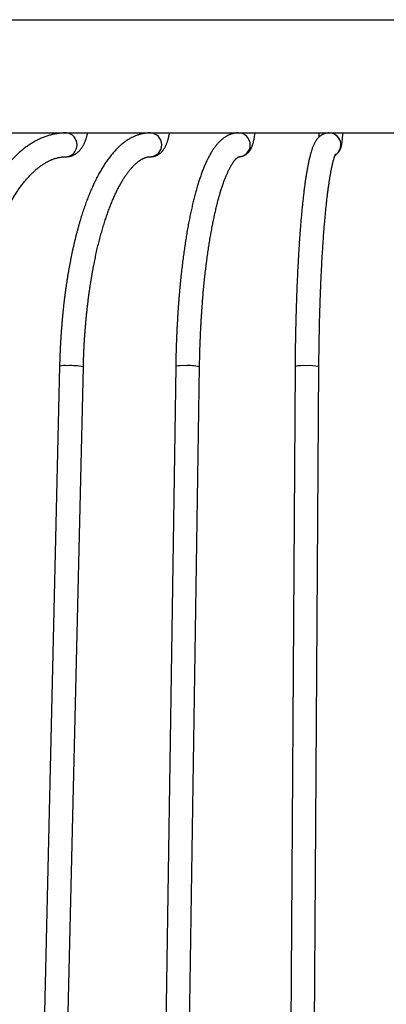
# Model space of a CAD drawing. Header units: millimetres. Extents: x 36 to 197, y 94 to 276.
# Tile 55 of 70: x 138.61 to 144.77, y 158.09 to 174.62. Entities that reach past the tile are written whole.
import ezdxf

# ---------------------------------------------------------------- set-up
doc = ezdxf.new("R2010")
doc.units = ezdxf.units.MM

msp = doc.modelspace()

# ---------------------------------------------------------------- linework, layer by layer
at = {"color": 7, "linetype": 'Continuous', "lineweight": 25}
for p, q in [((138.398, 174.619), (157.661, 174.619)), ((138.398, 172.719), (157.661, 172.719)), ((139.335, 172.719), (139.334, 172.718)), ((139.279, 168.803), (138.766, 146.803)), ((139.166, 146.794), (139.678, 168.794)), ((141.23, 168.801), (140.9, 146.801)), ((141.3, 146.795), (141.63, 168.795)), ((143.235, 168.8), (143.092, 146.8)), ((143.492, 146.797), (143.635, 168.797))]:
    msp.add_line(p, q, dxfattribs=at)
for centre, radius, start, end in [((139.373, 172.519), 0.201, 275.0377, 84.975), ((140.797, 172.519), 0.2, 272.6776, 87.3412), ((142.282, 172.519), 0.2, 271.7639, 88.9256), ((143.804, 172.519), 0.2, 302.1596, 89.7571), ((139.376, 168.368), 0.446, 85.3464, 102.6191), ((139.469, 167.714), 1.099, 79.03, 92.9786), ((141.346, 168.264), 0.55, 85.7475, 102.2239), ((141.446, 167.903), 0.911, 78.3284, 93.6836), ((143.37, 168.172), 0.642, 85.8491, 102.1277), ((143.473, 168.047), 0.767, 77.8023, 94.2137)]:
    msp.add_arc(centre, radius, start, end, dxfattribs=at)
for points, knots in [([(139.391, 172.719), (139.384, 172.719), (139.368, 172.719), (139.341, 172.718), (139.31, 172.716), (139.279, 172.713), (139.248, 172.709), (139.218, 172.704), (139.187, 172.699), (139.156, 172.692), (139.125, 172.684), (139.094, 172.675), (139.064, 172.665), (139.033, 172.655), (139.003, 172.643), (138.972, 172.63), (138.942, 172.617), (138.912, 172.602), (138.882, 172.586), (138.852, 172.57), (138.822, 172.552), (138.792, 172.534), (138.762, 172.514), (138.733, 172.494), (138.703, 172.472), (138.674, 172.45), (138.645, 172.426), (138.616, 172.402), (138.588, 172.377), (138.559, 172.35), (138.531, 172.323), (138.503, 172.295), (138.476, 172.266), (138.448, 172.236), (138.421, 172.206), (138.394, 172.174), (138.368, 172.141), (138.341, 172.108), (138.315, 172.074), (138.29, 172.039), (138.264, 172.003), (138.239, 171.966), (138.214, 171.929), (138.19, 171.891), (138.166, 171.852), (138.142, 171.812), (138.118, 171.771), (138.095, 171.73), (138.072, 171.688), (138.05, 171.646), (138.028, 171.602), (138.006, 171.558), (137.984, 171.514), (137.963, 171.468), (137.943, 171.422), (137.922, 171.376), (137.902, 171.328), (137.882, 171.28), (137.863, 171.232), (137.844, 171.183), (137.826, 171.133), (137.807, 171.083), (137.79, 171.032), (137.772, 170.98), (137.755, 170.928), (137.738, 170.876), (137.722, 170.823), (137.706, 170.769), (137.69, 170.715), (137.675, 170.661), (137.661, 170.606), (137.646, 170.55), (137.632, 170.494), (137.619, 170.438), (137.605, 170.381), (137.593, 170.324), (137.58, 170.266), (137.568, 170.208), (137.557, 170.15), (137.546, 170.091), (137.535, 170.032), (137.525, 169.973), (137.515, 169.913), (137.505, 169.853), (137.496, 169.793), (137.488, 169.732), (137.479, 169.671), (137.472, 169.61), (137.464, 169.549), (137.457, 169.487), (137.451, 169.425), (137.445, 169.363), (137.439, 169.301), (137.434, 169.239), (137.429, 169.176), (137.425, 169.113), (137.421, 169.051), (137.418, 168.988), (137.415, 168.925), (137.412, 168.864), (137.411, 168.824), (137.41, 168.805)], [0, 0, 0, 0, 0.005558, 0.015, 0.024444, 0.033893, 0.043352, 0.052826, 0.062319, 0.071835, 0.081376, 0.090948, 0.100552, 0.110192, 0.11987, 0.129588, 0.139347, 0.149149, 0.158994, 0.168883, 0.178815, 0.188789, 0.198805, 0.208861, 0.218956, 0.229086, 0.239251, 0.249448, 0.259674, 0.269926, 0.280203, 0.2905, 0.300817, 0.31115, 0.321498, 0.331857, 0.342225, 0.352602, 0.362985, 0.373372, 0.383763, 0.394155, 0.404548, 0.41494, 0.425331, 0.435719, 0.446105, 0.456487, 0.466865, 0.47724, 0.48761, 0.497975, 0.508335, 0.518691, 0.529041, 0.539386, 0.549726, 0.560061, 0.570391, 0.580715, 0.591035, 0.60135, 0.61166, 0.621965, 0.632266, 0.642562, 0.652854, 0.663141, 0.673424, 0.683704, 0.693979, 0.704251, 0.714519, 0.724784, 0.735045, 0.745303, 0.755558, 0.76581, 0.776059, 0.786305, 0.796549, 0.806791, 0.817029, 0.827266, 0.837501, 0.847733, 0.857964, 0.868193, 0.87842, 0.888646, 0.89887, 0.909092, 0.919314, 0.929534, 0.939753, 0.949971, 0.960189, 0.970405, 0.980621, 0.990836, 1, 1, 1, 1]), ([(140.807, 172.719), (140.801, 172.719), (140.788, 172.719), (140.766, 172.718), (140.741, 172.716), (140.716, 172.713), (140.691, 172.709), (140.667, 172.704), (140.642, 172.698), (140.617, 172.691), (140.593, 172.684), (140.568, 172.675), (140.544, 172.665), (140.52, 172.654), (140.495, 172.642), (140.471, 172.63), (140.447, 172.616), (140.423, 172.601), (140.399, 172.585), (140.375, 172.568), (140.351, 172.55), (140.327, 172.531), (140.303, 172.511), (140.28, 172.49), (140.257, 172.468), (140.234, 172.445), (140.211, 172.421), (140.188, 172.396), (140.166, 172.37), (140.143, 172.343), (140.121, 172.315), (140.1, 172.286), (140.078, 172.257), (140.057, 172.226), (140.036, 172.195), (140.015, 172.163), (139.995, 172.13), (139.975, 172.096), (139.955, 172.061), (139.935, 172.026), (139.916, 171.99), (139.897, 171.953), (139.878, 171.915), (139.86, 171.877), (139.842, 171.838), (139.824, 171.798), (139.806, 171.757), (139.789, 171.716), (139.772, 171.674), (139.755, 171.631), (139.738, 171.588), (139.722, 171.544), (139.706, 171.5), (139.69, 171.454), (139.674, 171.408), (139.659, 171.362), (139.644, 171.315), (139.63, 171.267), (139.615, 171.219), (139.601, 171.17), (139.587, 171.12), (139.574, 171.07), (139.56, 171.019), (139.547, 170.968), (139.535, 170.916), (139.522, 170.864), (139.51, 170.811), (139.498, 170.758), (139.487, 170.704), (139.475, 170.65), (139.465, 170.595), (139.454, 170.54), (139.443, 170.484), (139.433, 170.428), (139.424, 170.372), (139.414, 170.315), (139.405, 170.257), (139.396, 170.2), (139.387, 170.142), (139.379, 170.083), (139.371, 170.024), (139.364, 169.965), (139.356, 169.906), (139.349, 169.846), (139.342, 169.786), (139.336, 169.726), (139.33, 169.665), (139.324, 169.604), (139.319, 169.543), (139.314, 169.482), (139.309, 169.42), (139.304, 169.358), (139.3, 169.296), (139.296, 169.234), (139.293, 169.172), (139.289, 169.11), (139.287, 169.047), (139.284, 168.984), (139.282, 168.922), (139.28, 168.861), (139.279, 168.822), (139.279, 168.803)], [0, 0, 0, 0, 0.005609, 0.014455, 0.023305, 0.032169, 0.041057, 0.04998, 0.058945, 0.067964, 0.077044, 0.086193, 0.09542, 0.10473, 0.114129, 0.123622, 0.133212, 0.1429, 0.152688, 0.162573, 0.172553, 0.182623, 0.192779, 0.203014, 0.21332, 0.22369, 0.234114, 0.244586, 0.255096, 0.265637, 0.276202, 0.286784, 0.297379, 0.30798, 0.318584, 0.329186, 0.339784, 0.350374, 0.360956, 0.371528, 0.382089, 0.392638, 0.403175, 0.4137, 0.424212, 0.434711, 0.445198, 0.455672, 0.466134, 0.476585, 0.487024, 0.497452, 0.507869, 0.518276, 0.528673, 0.539061, 0.549439, 0.559809, 0.57017, 0.580523, 0.590869, 0.601207, 0.611538, 0.621862, 0.63218, 0.642492, 0.652798, 0.663098, 0.673393, 0.683684, 0.693969, 0.70425, 0.714526, 0.724798, 0.735067, 0.745332, 0.755593, 0.76585, 0.776105, 0.786356, 0.796605, 0.806851, 0.817094, 0.827335, 0.837574, 0.84781, 0.858045, 0.868277, 0.878508, 0.888737, 0.898965, 0.909191, 0.919416, 0.92964, 0.939862, 0.950084, 0.960304, 0.970524, 0.980743, 0.990962, 1, 1, 1, 1]), ([(139.391, 172.319), (139.396, 172.319), (139.407, 172.32), (139.423, 172.321), (139.439, 172.323), (139.455, 172.327), (139.471, 172.331), (139.487, 172.336), (139.502, 172.342), (139.517, 172.349), (139.532, 172.357), (139.546, 172.365), (139.56, 172.375), (139.574, 172.385), (139.587, 172.396), (139.6, 172.408), (139.613, 172.421), (139.625, 172.435), (139.637, 172.45), (139.649, 172.465), (139.66, 172.482), (139.671, 172.499), (139.681, 172.518), (139.691, 172.537), (139.7, 172.557), (139.709, 172.577), (139.717, 172.598), (139.724, 172.62), (139.731, 172.641), (139.737, 172.663), (139.743, 172.686), (139.747, 172.704), (139.749, 172.716), (139.75, 172.719)], [0, 0, 0, 0, 0.027768, 0.055883, 0.083964, 0.112059, 0.140218, 0.168491, 0.196934, 0.225604, 0.254565, 0.283884, 0.313635, 0.343893, 0.374738, 0.406248, 0.438498, 0.47155, 0.505444, 0.540185, 0.575737, 0.612009, 0.648865, 0.686132, 0.723626, 0.761154, 0.798568, 0.835785, 0.872758, 0.909464, 0.945904, 0.982088, 1, 1, 1, 1]), ([(140.717, 172.719), (140.717, 172.718), (140.716, 172.716), (140.715, 172.714), (140.715, 172.713)], [0, 0, 0, 0, 0.621448, 1, 1, 1, 1]), ([(140.807, 172.319), (140.812, 172.319), (140.821, 172.32), (140.836, 172.321), (140.851, 172.323), (140.866, 172.327), (140.881, 172.331), (140.895, 172.336), (140.909, 172.341), (140.922, 172.348), (140.936, 172.355), (140.948, 172.364), (140.961, 172.372), (140.973, 172.382), (140.984, 172.392), (140.995, 172.403), (141.006, 172.415), (141.017, 172.428), (141.027, 172.442), (141.037, 172.457), (141.046, 172.472), (141.056, 172.489), (141.065, 172.508), (141.073, 172.527), (141.081, 172.547), (141.089, 172.567), (141.095, 172.588), (141.101, 172.609), (141.107, 172.63), (141.112, 172.651), (141.117, 172.673), (141.121, 172.695), (141.124, 172.71), (141.125, 172.719), (141.125, 172.719)], [0, 0, 0, 0, 0.024915, 0.051097, 0.077201, 0.10327, 0.129345, 0.155472, 0.181702, 0.208092, 0.234707, 0.26162, 0.28892, 0.31671, 0.345109, 0.374259, 0.404319, 0.43547, 0.4679, 0.501785, 0.537253, 0.574318, 0.612808, 0.652333, 0.692355, 0.732221, 0.771608, 0.810378, 0.848511, 0.886043, 0.923037, 0.959561, 0.995681, 1, 1, 1, 1]), ([(142.286, 172.719), (142.281, 172.719), (142.27, 172.719), (142.252, 172.718), (142.233, 172.716), (142.214, 172.713), (142.195, 172.709), (142.176, 172.704), (142.157, 172.698), (142.139, 172.691), (142.121, 172.683), (142.102, 172.674), (142.084, 172.665), (142.066, 172.654), (142.049, 172.642), (142.031, 172.63), (142.013, 172.616), (141.995, 172.601), (141.978, 172.585), (141.96, 172.568), (141.943, 172.55), (141.926, 172.53), (141.908, 172.509), (141.891, 172.487), (141.875, 172.465), (141.858, 172.441), (141.842, 172.416), (141.826, 172.39), (141.81, 172.363), (141.795, 172.336), (141.78, 172.307), (141.765, 172.278), (141.751, 172.248), (141.737, 172.218), (141.723, 172.186), (141.709, 172.154), (141.696, 172.122), (141.682, 172.088), (141.67, 172.054), (141.657, 172.019), (141.644, 171.983), (141.632, 171.947), (141.62, 171.91), (141.608, 171.872), (141.596, 171.834), (141.585, 171.795), (141.573, 171.755), (141.562, 171.714), (141.551, 171.673), (141.54, 171.631), (141.529, 171.589), (141.519, 171.546), (141.509, 171.502), (141.498, 171.457), (141.488, 171.412), (141.479, 171.367), (141.469, 171.32), (141.46, 171.273), (141.45, 171.226), (141.441, 171.178), (141.432, 171.129), (141.423, 171.08), (141.415, 171.03), (141.407, 170.979), (141.398, 170.928), (141.39, 170.877), (141.382, 170.825), (141.375, 170.772), (141.367, 170.719), (141.36, 170.665), (141.353, 170.611), (141.346, 170.557), (141.339, 170.502), (141.333, 170.446), (141.326, 170.391), (141.32, 170.334), (141.314, 170.278), (141.308, 170.22), (141.303, 170.163), (141.297, 170.105), (141.292, 170.047), (141.287, 169.988), (141.282, 169.929), (141.278, 169.87), (141.273, 169.811), (141.269, 169.751), (141.265, 169.691), (141.261, 169.63), (141.258, 169.57), (141.254, 169.509), (141.251, 169.448), (141.248, 169.386), (141.245, 169.325), (141.243, 169.263), (141.24, 169.201), (141.238, 169.139), (141.236, 169.077), (141.234, 169.015), (141.233, 168.953), (141.232, 168.89), (141.231, 168.84), (141.23, 168.81), (141.23, 168.801)], [0, 0, 0, 0, 0.005719, 0.01324, 0.020769, 0.028326, 0.03593, 0.0436, 0.051355, 0.059216, 0.067204, 0.07534, 0.083645, 0.092141, 0.100848, 0.109785, 0.118969, 0.128412, 0.138119, 0.148089, 0.158313, 0.16877, 0.179431, 0.190261, 0.201221, 0.212272, 0.223378, 0.23451, 0.245638, 0.256746, 0.267821, 0.278858, 0.289852, 0.300802, 0.311709, 0.322572, 0.333393, 0.344175, 0.35492, 0.36563, 0.376307, 0.386953, 0.39757, 0.408162, 0.418728, 0.429271, 0.439793, 0.450295, 0.460779, 0.471245, 0.481696, 0.492131, 0.502553, 0.512961, 0.523358, 0.533743, 0.544117, 0.554482, 0.564837, 0.575184, 0.585522, 0.595853, 0.606176, 0.616493, 0.626804, 0.637108, 0.647407, 0.6577, 0.667989, 0.678273, 0.688552, 0.698827, 0.709098, 0.719366, 0.72963, 0.739891, 0.750148, 0.760403, 0.770655, 0.780904, 0.791151, 0.801395, 0.811638, 0.821878, 0.832116, 0.842353, 0.852588, 0.862821, 0.873053, 0.883283, 0.893512, 0.90374, 0.913967, 0.924193, 0.934418, 0.944642, 0.954865, 0.965088, 0.97531, 0.985531, 0.995752, 1, 1, 1, 1]), ([(142.158, 172.719), (142.158, 172.716), (142.156, 172.708), (142.155, 172.7), (142.154, 172.697), (142.154, 172.696)], [0, 0, 0, 0, 0.4804, 0.985624, 1, 1, 1, 1]), ([(142.288, 172.319), (142.292, 172.32), (142.301, 172.32), (142.314, 172.321), (142.328, 172.323), (142.342, 172.327), (142.355, 172.331), (142.369, 172.335), (142.381, 172.341), (142.393, 172.347), (142.405, 172.354), (142.416, 172.362), (142.427, 172.37), (142.437, 172.379), (142.447, 172.388), (142.456, 172.398), (142.464, 172.408), (142.472, 172.419), (142.48, 172.43), (142.488, 172.442), (142.495, 172.455), (142.502, 172.469), (142.509, 172.484), (142.515, 172.501), (142.522, 172.52), (142.528, 172.539), (142.534, 172.56), (142.539, 172.58), (142.543, 172.6), (142.547, 172.621), (142.551, 172.641), (142.554, 172.661), (142.557, 172.681), (142.559, 172.701), (142.561, 172.713), (142.561, 172.719)], [0, 0, 0, 0, 0.018869, 0.042911, 0.066817, 0.090608, 0.11431, 0.137946, 0.161542, 0.185127, 0.208735, 0.232406, 0.256192, 0.280157, 0.30439, 0.329006, 0.354159, 0.38005, 0.406943, 0.435175, 0.465179, 0.4975, 0.532781, 0.571616, 0.61403, 0.658628, 0.702445, 0.744413, 0.784626, 0.82343, 0.861142, 0.898005, 0.934201, 0.969868, 1, 1, 1, 1]), ([(143.805, 172.719), (143.801, 172.719), (143.791, 172.719), (143.776, 172.718), (143.761, 172.715), (143.747, 172.712), (143.733, 172.708), (143.72, 172.703), (143.707, 172.698), (143.694, 172.692), (143.682, 172.685), (143.671, 172.678), (143.66, 172.67), (143.649, 172.662), (143.639, 172.653), (143.629, 172.644), (143.62, 172.634), (143.611, 172.623), (143.602, 172.612), (143.593, 172.6), (143.584, 172.587), (143.575, 172.572), (143.566, 172.556), (143.557, 172.538), (143.548, 172.518), (143.538, 172.496), (143.529, 172.473), (143.52, 172.449), (143.512, 172.424), (143.504, 172.4), (143.497, 172.375), (143.49, 172.35), (143.484, 172.324), (143.477, 172.298), (143.471, 172.271), (143.465, 172.243), (143.459, 172.215), (143.453, 172.186), (143.447, 172.157), (143.441, 172.127), (143.436, 172.096), (143.43, 172.064), (143.425, 172.032), (143.42, 171.999), (143.414, 171.965), (143.409, 171.93), (143.404, 171.895), (143.399, 171.859), (143.394, 171.822), (143.389, 171.785), (143.384, 171.747), (143.38, 171.708), (143.375, 171.668), (143.37, 171.628), (143.366, 171.587), (143.361, 171.545), (143.357, 171.503), (143.353, 171.46), (143.348, 171.416), (143.344, 171.371), (143.34, 171.326), (143.336, 171.281), (143.332, 171.234), (143.328, 171.187), (143.324, 171.14), (143.32, 171.092), (143.317, 171.043), (143.313, 170.993), (143.31, 170.944), (143.306, 170.893), (143.303, 170.842), (143.299, 170.79), (143.296, 170.738), (143.293, 170.686), (143.29, 170.633), (143.287, 170.579), (143.284, 170.525), (143.281, 170.47), (143.278, 170.415), (143.275, 170.36), (143.273, 170.304), (143.27, 170.247), (143.268, 170.191), (143.266, 170.134), (143.263, 170.076), (143.261, 170.018), (143.259, 169.96), (143.257, 169.901), (143.255, 169.843), (143.253, 169.783), (143.251, 169.724), (143.25, 169.664), (143.248, 169.604), (143.246, 169.544), (143.245, 169.483), (143.244, 169.422), (143.242, 169.362), (143.241, 169.3), (143.24, 169.239), (143.239, 169.177), (143.238, 169.116), (143.237, 169.054), (143.237, 168.992), (143.236, 168.93), (143.236, 168.869), (143.235, 168.825), (143.235, 168.803), (143.235, 168.8)], [0, 0, 0, 0, 0.0043589, 0.0089485, 0.0135371, 0.0181349, 0.0227533, 0.0274051, 0.0321056, 0.0368724, 0.041726, 0.0466905, 0.0517933, 0.0570663, 0.0625468, 0.0682779, 0.0743108, 0.0807064, 0.0875384, 0.0948966, 0.1028918, 0.1116587, 0.1213532, 0.1321242, 0.1440242, 0.1568401, 0.1700438, 0.1829999, 0.1955655, 0.2077601, 0.2196442, 0.2312771, 0.242707, 0.2539719, 0.2651013, 0.2761182, 0.2870408, 0.2978837, 0.3086586, 0.3193752, 0.3300412, 0.3406632, 0.3512467, 0.3617964, 0.3723161, 0.3828092, 0.3932787, 0.4037269, 0.4141561, 0.4245682, 0.4349648, 0.4453473, 0.4557171, 0.4660753, 0.476423, 0.4867609, 0.4970899, 0.5074108, 0.5177241, 0.5280306, 0.5383306, 0.5486247, 0.5589134, 0.569197, 0.5794759, 0.5897503, 0.6000207, 0.6102873, 0.6205504, 0.6308101, 0.6410667, 0.6513205, 0.6615715, 0.67182, 0.6820661, 0.6923099, 0.7025517, 0.7127915, 0.7230294, 0.7332656, 0.7435002, 0.7537333, 0.7639649, 0.7741951, 0.7844241, 0.7946518, 0.8048785, 0.8151041, 0.8253287, 0.8355524, 0.8457752, 0.8559972, 0.8662185, 0.876439, 0.8866589, 0.8968782, 0.907097, 0.9173152, 0.9275329, 0.9377502, 0.9479672, 0.9581837, 0.9684, 0.9786159, 0.9888316, 0.9985094, 1, 1, 1, 1]), ([(143.637, 172.719), (143.637, 172.719), (143.637, 172.713), (143.636, 172.703), (143.635, 172.689), (143.634, 172.675), (143.633, 172.663), (143.632, 172.653), (143.632, 172.647), (143.632, 172.646)], [0, 0, 0, 0, 0.023457, 0.203758, 0.38278, 0.560283, 0.735981, 0.909538, 1, 1, 1, 1]), ([(143.91, 172.348), (143.913, 172.35), (143.92, 172.354), (143.93, 172.362), (143.94, 172.37), (143.949, 172.378), (143.957, 172.387), (143.965, 172.395), (143.972, 172.404), (143.978, 172.413), (143.983, 172.422), (143.988, 172.431), (143.993, 172.44), (143.997, 172.449), (144, 172.458), (144.004, 172.467), (144.007, 172.476), (144.01, 172.486), (144.013, 172.497), (144.016, 172.511), (144.019, 172.527), (144.022, 172.544), (144.024, 172.56), (144.026, 172.576), (144.028, 172.592), (144.03, 172.609), (144.031, 172.626), (144.033, 172.643), (144.034, 172.661), (144.035, 172.679), (144.037, 172.697), (144.037, 172.71), (144.038, 172.718), (144.038, 172.719)], [0, 0, 0, 0, 0.021641, 0.046265, 0.070647, 0.094759, 0.118571, 0.142052, 0.165189, 0.188003, 0.210575, 0.233062, 0.255681, 0.27869, 0.3025, 0.327641, 0.354828, 0.385079, 0.419995, 0.462428, 0.517739, 0.568979, 0.615308, 0.65877, 0.704521, 0.748204, 0.790508, 0.831859, 0.872521, 0.912663, 0.952406, 0.991835, 1, 1, 1, 1]), ([(143.635, 168.797), (143.635, 168.808), (143.635, 168.839), (143.636, 168.891), (143.636, 168.953), (143.637, 169.014), (143.638, 169.075), (143.639, 169.137), (143.64, 169.198), (143.641, 169.258), (143.642, 169.319), (143.643, 169.38), (143.644, 169.44), (143.645, 169.5), (143.647, 169.56), (143.648, 169.619), (143.65, 169.678), (143.652, 169.737), (143.654, 169.796), (143.656, 169.854), (143.657, 169.912), (143.66, 169.97), (143.662, 170.027), (143.664, 170.084), (143.666, 170.141), (143.669, 170.197), (143.671, 170.253), (143.674, 170.308), (143.676, 170.363), (143.679, 170.417), (143.682, 170.471), (143.684, 170.525), (143.687, 170.578), (143.69, 170.63), (143.693, 170.682), (143.697, 170.733), (143.7, 170.784), (143.703, 170.835), (143.706, 170.884), (143.71, 170.933), (143.713, 170.982), (143.717, 171.03), (143.72, 171.077), (143.724, 171.123), (143.728, 171.169), (143.732, 171.215), (143.736, 171.259), (143.74, 171.303), (143.744, 171.346), (143.748, 171.389), (143.752, 171.431), (143.756, 171.472), (143.76, 171.512), (143.764, 171.551), (143.769, 171.59), (143.773, 171.628), (143.777, 171.665), (143.782, 171.701), (143.786, 171.737), (143.791, 171.772), (143.795, 171.805), (143.8, 171.838), (143.805, 171.871), (143.809, 171.902), (143.814, 171.932), (143.819, 171.962), (143.823, 171.99), (143.828, 172.018), (143.833, 172.044), (143.838, 172.07), (143.842, 172.095), (143.847, 172.118), (143.852, 172.141), (143.857, 172.163), (143.861, 172.184), (143.866, 172.203), (143.87, 172.222), (143.875, 172.24), (143.879, 172.256), (143.884, 172.271), (143.888, 172.286), (143.892, 172.299), (143.896, 172.311), (143.9, 172.322), (143.903, 172.332), (143.907, 172.34), (143.91, 172.348), (143.912, 172.354), (143.915, 172.36), (143.917, 172.364), (143.919, 172.367), (143.92, 172.369), (143.92, 172.37), (143.921, 172.37), (143.921, 172.37)], [0, 0, 0, 0, 0.006026, 0.017474, 0.028923, 0.040371, 0.05182, 0.063267, 0.074715, 0.086162, 0.097608, 0.109054, 0.1205, 0.131945, 0.143389, 0.154833, 0.166275, 0.177717, 0.189158, 0.200599, 0.212038, 0.223476, 0.234913, 0.246349, 0.257783, 0.269217, 0.280648, 0.292079, 0.303507, 0.314934, 0.326359, 0.337782, 0.349203, 0.360622, 0.372039, 0.383453, 0.394864, 0.406272, 0.417678, 0.42908, 0.440479, 0.451875, 0.463266, 0.474653, 0.486036, 0.497414, 0.508787, 0.520155, 0.531517, 0.542872, 0.554221, 0.565562, 0.576896, 0.588221, 0.599537, 0.610843, 0.622139, 0.633422, 0.644693, 0.655951, 0.667193, 0.67842, 0.689628, 0.700817, 0.711984, 0.723128, 0.734246, 0.745335, 0.756394, 0.767417, 0.778402, 0.789344, 0.800239, 0.811082, 0.821866, 0.832585, 0.843231, 0.853797, 0.864273, 0.874649, 0.884913, 0.895053, 0.905057, 0.914909, 0.924594, 0.934096, 0.9434, 0.952488, 0.961346, 0.969959, 0.978316, 0.986406, 0.994224, 1, 1, 1, 1]), ([(137.81, 168.792), (137.81, 168.803), (137.811, 168.834), (137.813, 168.885), (137.816, 168.945), (137.819, 169.006), (137.823, 169.066), (137.827, 169.126), (137.831, 169.186), (137.836, 169.246), (137.841, 169.306), (137.847, 169.365), (137.853, 169.424), (137.859, 169.483), (137.866, 169.542), (137.874, 169.601), (137.881, 169.659), (137.889, 169.717), (137.898, 169.774), (137.907, 169.832), (137.916, 169.888), (137.926, 169.945), (137.936, 170.001), (137.946, 170.057), (137.957, 170.112), (137.968, 170.167), (137.98, 170.222), (137.992, 170.276), (138.004, 170.33), (138.017, 170.383), (138.03, 170.435), (138.043, 170.488), (138.057, 170.539), (138.071, 170.59), (138.085, 170.641), (138.1, 170.691), (138.115, 170.74), (138.13, 170.789), (138.146, 170.838), (138.162, 170.885), (138.178, 170.932), (138.195, 170.979), (138.212, 171.025), (138.229, 171.07), (138.247, 171.114), (138.264, 171.158), (138.283, 171.201), (138.301, 171.243), (138.319, 171.285), (138.338, 171.326), (138.357, 171.366), (138.376, 171.405), (138.396, 171.444), (138.416, 171.482), (138.436, 171.519), (138.456, 171.556), (138.476, 171.591), (138.497, 171.626), (138.517, 171.66), (138.538, 171.693), (138.559, 171.725), (138.58, 171.757), (138.602, 171.787), (138.623, 171.817), (138.645, 171.846), (138.667, 171.874), (138.688, 171.902), (138.71, 171.928), (138.732, 171.954), (138.754, 171.978), (138.777, 172.002), (138.799, 172.025), (138.821, 172.047), (138.844, 172.068), (138.866, 172.089), (138.888, 172.108), (138.911, 172.127), (138.933, 172.145), (138.956, 172.162), (138.979, 172.178), (139.001, 172.193), (139.024, 172.207), (139.047, 172.221), (139.069, 172.233), (139.092, 172.245), (139.115, 172.256), (139.138, 172.266), (139.161, 172.275), (139.184, 172.284), (139.207, 172.291), (139.23, 172.298), (139.253, 172.304), (139.276, 172.309), (139.3, 172.313), (139.324, 172.316), (139.347, 172.318), (139.37, 172.319), (139.384, 172.319), (139.391, 172.319)], [0, 0, 0, 0, 0.005497, 0.015965, 0.026433, 0.036899, 0.047365, 0.05783, 0.068295, 0.078758, 0.08922, 0.09968, 0.110139, 0.120597, 0.131053, 0.141508, 0.151961, 0.162411, 0.17286, 0.183307, 0.193751, 0.204193, 0.214632, 0.225069, 0.235503, 0.245934, 0.256362, 0.266786, 0.277208, 0.287626, 0.29804, 0.308451, 0.318858, 0.32926, 0.339659, 0.350053, 0.360443, 0.370828, 0.381208, 0.391583, 0.401954, 0.412319, 0.422679, 0.433033, 0.443381, 0.453724, 0.464061, 0.474392, 0.484717, 0.495035, 0.505348, 0.515654, 0.525954, 0.536248, 0.546535, 0.556816, 0.567091, 0.577361, 0.587624, 0.597882, 0.608135, 0.618384, 0.628628, 0.638869, 0.649107, 0.659343, 0.669578, 0.679813, 0.690048, 0.700287, 0.710529, 0.720777, 0.731033, 0.741299, 0.751579, 0.761874, 0.772189, 0.782526, 0.792891, 0.803288, 0.813721, 0.824195, 0.834718, 0.845295, 0.855933, 0.866639, 0.877419, 0.888282, 0.899234, 0.910281, 0.921429, 0.932681, 0.944039, 0.955499, 0.967057, 0.9787, 0.990415, 1, 1, 1, 1]), ([(139.678, 168.794), (139.679, 168.804), (139.679, 168.835), (139.681, 168.887), (139.683, 168.948), (139.685, 169.008), (139.688, 169.069), (139.691, 169.129), (139.694, 169.19), (139.698, 169.25), (139.702, 169.31), (139.706, 169.369), (139.711, 169.429), (139.716, 169.488), (139.721, 169.547), (139.726, 169.606), (139.732, 169.664), (139.738, 169.723), (139.744, 169.781), (139.751, 169.838), (139.758, 169.895), (139.765, 169.952), (139.773, 170.009), (139.78, 170.065), (139.789, 170.12), (139.797, 170.176), (139.806, 170.23), (139.815, 170.285), (139.824, 170.339), (139.833, 170.392), (139.843, 170.445), (139.853, 170.498), (139.863, 170.55), (139.874, 170.601), (139.885, 170.652), (139.896, 170.702), (139.907, 170.752), (139.918, 170.801), (139.93, 170.85), (139.942, 170.898), (139.954, 170.945), (139.967, 170.992), (139.98, 171.038), (139.992, 171.083), (140.005, 171.128), (140.019, 171.172), (140.032, 171.215), (140.046, 171.258), (140.06, 171.299), (140.074, 171.341), (140.088, 171.381), (140.102, 171.421), (140.117, 171.459), (140.132, 171.497), (140.147, 171.535), (140.162, 171.571), (140.177, 171.607), (140.192, 171.642), (140.207, 171.676), (140.223, 171.709), (140.238, 171.741), (140.254, 171.772), (140.27, 171.803), (140.286, 171.833), (140.302, 171.862), (140.317, 171.889), (140.333, 171.916), (140.349, 171.943), (140.366, 171.968), (140.382, 171.992), (140.398, 172.016), (140.414, 172.038), (140.43, 172.06), (140.446, 172.08), (140.461, 172.1), (140.477, 172.119), (140.493, 172.137), (140.509, 172.154), (140.524, 172.17), (140.54, 172.185), (140.555, 172.2), (140.57, 172.213), (140.585, 172.226), (140.6, 172.237), (140.615, 172.248), (140.629, 172.258), (140.644, 172.267), (140.658, 172.276), (140.672, 172.284), (140.686, 172.29), (140.7, 172.297), (140.714, 172.302), (140.727, 172.307), (140.741, 172.311), (140.755, 172.314), (140.769, 172.317), (140.784, 172.318), (140.796, 172.319), (140.804, 172.319), (140.807, 172.319)], [0, 0, 0, 0, 0.0054962, 0.0159479, 0.0263992, 0.0368499, 0.0472999, 0.057749, 0.0681972, 0.0786444, 0.0890904, 0.0995352, 0.1099786, 0.1204206, 0.1308609, 0.1412996, 0.1517365, 0.1621714, 0.1726042, 0.1830349, 0.1934632, 0.203889, 0.2143122, 0.2247327, 0.2351502, 0.2455647, 0.2559758, 0.2663836, 0.2767878, 0.2871882, 0.2975846, 0.3079769, 0.3183648, 0.328748, 0.3391265, 0.3494999, 0.359868, 0.3702305, 0.3805873, 0.3909379, 0.4012822, 0.4116198, 0.4219505, 0.4322738, 0.4425895, 0.4528973, 0.4631968, 0.4734875, 0.4837692, 0.4940415, 0.5043039, 0.514556, 0.5247975, 0.5350279, 0.5452468, 0.5554537, 0.5656483, 0.57583, 0.5859986, 0.5961535, 0.6062944, 0.616421, 0.6265329, 0.6366299, 0.6467117, 0.6567782, 0.6668294, 0.6768653, 0.6868861, 0.6968922, 0.7068841, 0.7168626, 0.7268287, 0.7367837, 0.7467295, 0.756668, 0.7666021, 0.776535, 0.7864691, 0.7964092, 0.8063605, 0.8163295, 0.8263241, 0.8363534, 0.8464284, 0.8565623, 0.8667706, 0.8770717, 0.8874878, 0.8980449, 0.9087742, 0.9197126, 0.9309034, 0.9423964, 0.9542466, 0.9665092, 0.979227, 0.9924044, 1, 1, 1, 1]), ([(141.63, 168.795), (141.63, 168.806), (141.631, 168.837), (141.632, 168.889), (141.633, 168.95), (141.634, 169.011), (141.636, 169.072), (141.638, 169.133), (141.64, 169.194), (141.643, 169.254), (141.645, 169.314), (141.648, 169.374), (141.651, 169.434), (141.654, 169.494), (141.657, 169.553), (141.661, 169.612), (141.665, 169.671), (141.669, 169.73), (141.673, 169.788), (141.677, 169.846), (141.681, 169.903), (141.686, 169.961), (141.691, 170.017), (141.696, 170.074), (141.701, 170.13), (141.707, 170.186), (141.712, 170.241), (141.718, 170.296), (141.724, 170.35), (141.73, 170.404), (141.737, 170.457), (141.743, 170.51), (141.75, 170.563), (141.757, 170.614), (141.764, 170.666), (141.771, 170.717), (141.778, 170.767), (141.786, 170.816), (141.793, 170.865), (141.801, 170.914), (141.809, 170.962), (141.817, 171.009), (141.825, 171.055), (141.834, 171.101), (141.842, 171.146), (141.851, 171.191), (141.86, 171.235), (141.869, 171.278), (141.878, 171.32), (141.887, 171.362), (141.896, 171.403), (141.906, 171.443), (141.915, 171.482), (141.925, 171.521), (141.934, 171.558), (141.944, 171.595), (141.954, 171.632), (141.964, 171.667), (141.974, 171.701), (141.984, 171.735), (141.994, 171.768), (142.004, 171.799), (142.015, 171.83), (142.025, 171.86), (142.035, 171.89), (142.046, 171.918), (142.056, 171.945), (142.066, 171.971), (142.077, 171.997), (142.087, 172.021), (142.097, 172.045), (142.108, 172.067), (142.118, 172.089), (142.128, 172.109), (142.138, 172.129), (142.148, 172.147), (142.158, 172.165), (142.167, 172.181), (142.177, 172.197), (142.186, 172.211), (142.195, 172.225), (142.204, 172.237), (142.213, 172.249), (142.221, 172.259), (142.229, 172.269), (142.236, 172.278), (142.244, 172.285), (142.25, 172.292), (142.257, 172.298), (142.263, 172.303), (142.268, 172.307), (142.273, 172.311), (142.277, 172.314), (142.281, 172.316), (142.284, 172.318), (142.286, 172.319), (142.287, 172.319), (142.288, 172.32), (142.288, 172.32), (142.288, 172.32)], [0, 0, 0, 0, 0.005683, 0.016482, 0.027281, 0.038079, 0.048877, 0.059674, 0.070471, 0.081267, 0.092061, 0.102855, 0.113648, 0.124439, 0.13523, 0.146019, 0.156806, 0.167592, 0.178376, 0.189158, 0.199939, 0.210717, 0.221493, 0.232267, 0.243038, 0.253807, 0.264573, 0.275337, 0.286097, 0.296854, 0.307607, 0.318357, 0.329103, 0.339844, 0.350582, 0.361315, 0.372043, 0.382766, 0.393484, 0.404196, 0.414902, 0.425601, 0.436294, 0.446979, 0.457657, 0.468327, 0.478989, 0.489641, 0.500284, 0.510916, 0.521538, 0.532148, 0.542745, 0.55333, 0.563901, 0.574457, 0.584998, 0.595522, 0.606028, 0.616515, 0.626982, 0.637428, 0.64785, 0.658249, 0.668621, 0.678966, 0.689282, 0.699566, 0.709817, 0.720034, 0.730213, 0.740352, 0.750451, 0.760505, 0.770514, 0.780474, 0.790385, 0.800243, 0.810048, 0.819798, 0.829491, 0.839129, 0.84871, 0.858236, 0.867709, 0.877134, 0.886516, 0.895862, 0.905183, 0.914493, 0.923806, 0.933142, 0.942529, 0.952005, 0.961622, 0.971449, 0.981584, 0.992172, 1, 1, 1, 1])]:
    msp.add_open_spline(points, degree=3, knots=knots, dxfattribs=at)

doc.saveas('drawing.dxf')
